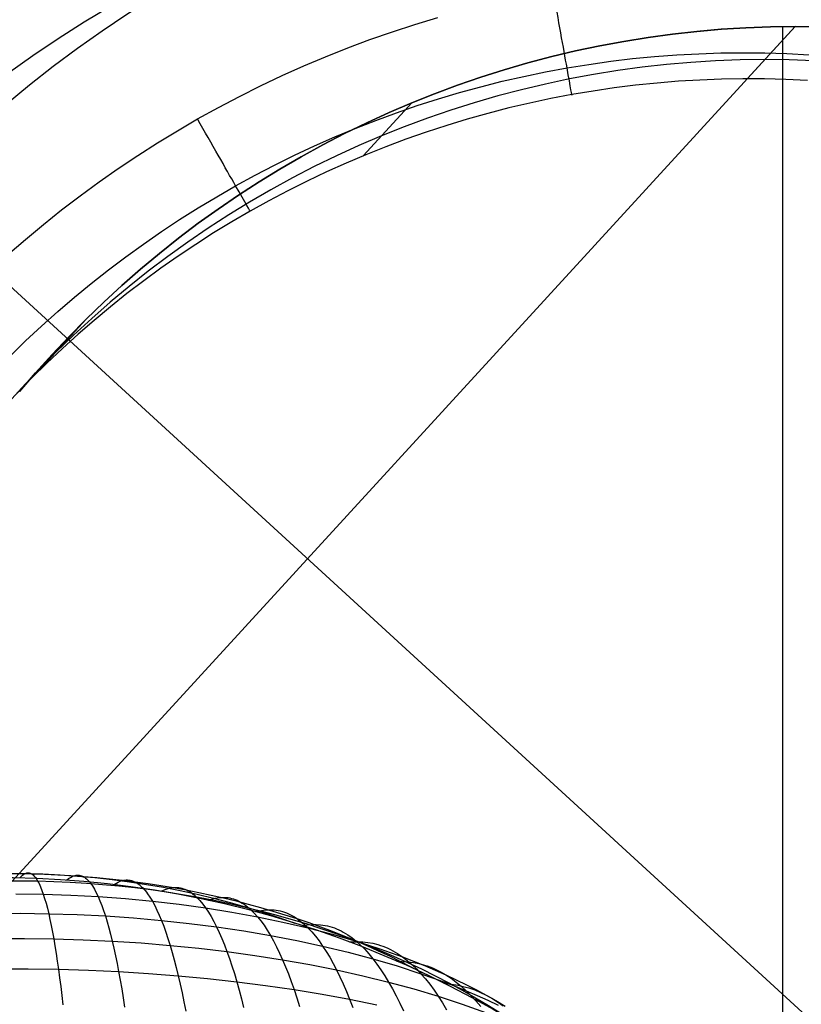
# Model space of a CAD drawing. Extents: x -274 to 274, y -220 to 276.
# Tile 159 of 164: x 199.05 to 204.57, y 226.09 to 233.04. Entities that reach past the tile are written whole.
import ezdxf

# ---------------------------------------------------------------- set-up
doc = ezdxf.new("R2010")
doc.units = 0
doc.layers.add('PREDEFINITO', color=7, linetype='CONTINUOUS')

msp = doc.modelspace()

# ---------------------------------------------------------------- linework, layer by layer
at = {"layer": 'PREDEFINITO'}
for p, q in [((201.8389, 233.0066, 5), (201.9994, 233.0551, 5)), ((204.5227, 232.9913, 1), (176.7791, 202.7145, 261.0055)), ((201.6795, 232.9546, 5), (201.8389, 233.0066, 5)), ((204.0016, 232.972, 1), (203.8286, 232.957, 1)), ((203.8295, 232.9571, 1), (204.0023, 232.9721, 1)), ((204.0023, 232.9721, 1), (203.8295, 232.9571, 1)), ((204.1749, 232.9827, 1), (204.0016, 232.972, 1)), ((204.0023, 232.9721, 1), (204.1755, 232.9828, 1)), ((204.1755, 232.9828, 1), (204.0023, 232.9721, 1)), ((204.3486, 232.9892, 1), (204.1749, 232.9827, 1)), ((204.1755, 232.9828, 1), (204.349, 232.9892, 1)), ((204.349, 232.9892, 1), (204.1755, 232.9828, 1)), ((204.1842, 232.6219, 4.1633), (204.5227, 232.9913, 1)), ((204.5227, 232.9913, 1), (204.3486, 232.9892, 1)), ((204.349, 232.9892, 1), (204.5227, 232.9913, 1)), ((204.5227, 232.9913, 1), (204.349, 232.9892, 1)), ((204.4358, 218.8967, 1), (204.4358, 232.9908, 1)), ((204.5227, 232.9913, 1), (204.6983, 232.9891, 1)), ((204.6953, 232.9892, 1), (204.5227, 232.9913, 1)), ((204.6983, 232.9891, 1), (204.5227, 232.9913, 1)), ((201.5213, 232.8993, 5), (201.6795, 232.9546, 5)), ((203.4845, 232.9144, 1), (203.3133, 232.8868, 1)), ((203.3137, 232.8868, 1), (203.4851, 232.9145, 1)), ((203.4851, 232.9145, 1), (203.3137, 232.8868, 1)), ((203.6562, 232.9378, 1), (203.4845, 232.9144, 1)), ((203.4851, 232.9145, 1), (203.657, 232.9379, 1)), ((203.657, 232.9379, 1), (203.4851, 232.9145, 1)), ((203.8286, 232.957, 1), (203.6562, 232.9378, 1)), ((203.657, 232.9379, 1), (203.8295, 232.9571, 1)), ((203.8295, 232.9571, 1), (203.657, 232.9379, 1)), ((201.2084, 232.7786, 5), (201.3642, 232.8406, 5)), ((201.3642, 232.8406, 5), (201.5213, 232.8993, 5)), ((202.9731, 232.8189, 1), (203.143, 232.855, 1)), ((203.143, 232.855, 1), (202.9731, 232.8189, 1)), ((203.143, 232.855, 1), (202.9734, 232.819, 1)), ((203.143, 232.855, 1), (203.3137, 232.8868, 1)), ((203.3133, 232.8868, 1), (203.143, 232.855, 1)), ((203.3137, 232.8868, 1), (203.143, 232.855, 1)), ((201.054, 232.7134, 5), (201.2084, 232.7786, 5)), ((202.6364, 232.7345, 1), (202.8042, 232.7788, 1)), ((202.8042, 232.7788, 1), (202.6364, 232.7345, 1)), ((202.8048, 232.7789, 1), (202.6371, 232.7347, 1)), ((202.8042, 232.7788, 1), (202.9731, 232.8189, 1)), ((202.9731, 232.8189, 1), (202.8042, 232.7788, 1)), ((202.9734, 232.819, 1), (202.8048, 232.7789, 1)), ((203.221, 232.7462, 4.7528), (203.3758, 232.7646, 4.7521)), ((203.3758, 232.7646, 4.7521), (203.531, 232.7796, 4.7514)), ((203.531, 232.7796, 4.7514), (203.6865, 232.7914, 4.7507)), ((203.6865, 232.7914, 4.7507), (203.8422, 232.7998, 4.7501)), ((203.8422, 232.7998, 4.7501), (203.9979, 232.8049, 4.7494)), ((203.9979, 232.8049, 4.7494), (204.1538, 232.8066, 4.7488)), ((204.1538, 232.8066, 4.7488), (204.3096, 232.805, 4.7481)), ((204.3096, 232.805, 4.7481), (204.4653, 232.8001, 4.7475)), ((204.4653, 232.8001, 4.7475), (204.6209, 232.7919, 4.7469)), ((200.901, 232.6449, 5), (201.054, 232.7134, 5)), ((202.4698, 232.6861, 1), (202.6364, 232.7345, 1)), ((202.6364, 232.7345, 1), (202.4698, 232.6861, 1)), ((202.6371, 232.7347, 1), (202.4705, 232.6864, 1)), ((202.7593, 232.6711, 4.755), (202.9125, 232.6994, 4.7543)), ((202.9125, 232.6994, 4.7543), (203.0665, 232.7245, 4.7536)), ((203.0665, 232.7245, 4.7536), (203.221, 232.7462, 4.7528)), ((203.4422, 232.7043, 3), (203.2704, 232.6809, 3)), ((203.6146, 232.7235, 3), (203.4422, 232.7043, 3)), ((203.7875, 232.7385, 3), (203.6146, 232.7235, 3)), ((203.9609, 232.7492, 3), (203.7875, 232.7385, 3)), ((204.1346, 232.7556, 3), (203.9609, 232.7492, 3)), ((204.3087, 232.7578, 3), (204.1346, 232.7556, 3)), ((204.4813, 232.7557, 3), (204.3087, 232.7578, 3)), ((204.6537, 232.7493, 3), (204.4813, 232.7557, 3)), ((200.7495, 232.5731, 5), (200.901, 232.6449, 5)), ((202.1403, 232.5773, 1), (202.3044, 232.6337, 1)), ((202.3044, 232.6337, 1), (202.1403, 232.5773, 1)), ((202.3051, 232.634, 1), (202.1408, 232.5775, 1)), ((202.3044, 232.6337, 1), (202.4698, 232.6861, 1)), ((202.4698, 232.6861, 1), (202.3044, 232.6337, 1)), ((202.4705, 232.6864, 1), (202.3051, 232.634, 1)), ((202.4549, 232.6047, 4.7566), (202.6068, 232.6396, 4.7558)), ((202.6068, 232.6396, 4.7558), (202.7593, 232.6711, 4.755)), ((203.0993, 232.6532, 3), (202.929, 232.6214, 3)), ((203.2704, 232.6809, 3), (203.0993, 232.6532, 3)), ((204.1546, 232.6218, 4.1633), (204.0028, 232.6193, 4.1651)), ((204.3064, 232.621, 4.1617), (204.1546, 232.6218, 4.1633)), ((200.5995, 232.4982, 5), (200.7495, 232.5731, 5)), ((201.9775, 232.5168, 1), (202.1403, 232.5773, 1)), ((202.1403, 232.5773, 1), (201.9775, 232.5168, 1)), ((202.1408, 232.5775, 1), (201.9779, 232.517, 1)), ((202.1534, 232.5254, 4.7581), (202.3037, 232.5667, 4.7573)), ((202.3037, 232.5667, 4.7573), (202.4549, 232.6047, 4.7566)), ((202.7594, 232.5855, 3), (202.5908, 232.5454, 3)), ((202.929, 232.6214, 3), (202.7594, 232.5855, 3)), ((203.2461, 232.5582, 4.1743), (203.0958, 232.5362, 4.1762)), ((203.3969, 232.5769, 4.1723), (203.2461, 232.5582, 4.1743)), ((203.548, 232.5924, 4.1705), (203.3969, 232.5769, 4.1723)), ((203.6994, 232.6046, 4.1686), (203.548, 232.5924, 4.1705)), ((203.851, 232.6136, 4.1668), (203.6994, 232.6046, 4.1686)), ((204.0028, 232.6193, 4.1651), (203.851, 232.6136, 4.1668)), ((204.4582, 232.6169, 4.16), (204.3064, 232.621, 4.1617)), ((204.6099, 232.6096, 4.1584), (204.4582, 232.6169, 4.16)), ((200.4512, 232.4201, 5), (200.5995, 232.4982, 5)), ((201.9779, 232.517, 1), (201.8163, 232.4524, 1)), ((201.8163, 232.4524, 1), (201.9775, 232.5168, 1)), ((201.9775, 232.5168, 1), (201.8163, 232.4524, 1)), ((202.004, 232.481, 4.7589), (202.1534, 232.5254, 4.7581)), ((202.4231, 232.5011, 3), (202.2565, 232.4528, 3)), ((202.5908, 232.5454, 3), (202.4231, 232.5011, 3)), ((202.797, 232.4826, 4.1802), (202.6487, 232.451, 4.1822)), ((202.946, 232.511, 4.1782), (202.797, 232.4826, 4.1802)), ((203.0958, 232.5362, 4.1762), (202.946, 232.511, 4.1782)), ((200.3045, 232.3388, 5), (200.4512, 232.4201, 5)), ((201.4738, 232.0787, 4.2004), (201.8163, 232.4524, 1)), ((201.6563, 232.384, 1), (201.8163, 232.4524, 1)), ((201.8163, 232.4524, 1), (201.6563, 232.384, 1)), ((201.8163, 232.4524, 1), (201.6563, 232.384, 1)), ((201.708, 232.3826, 4.7605), (201.8555, 232.4333, 4.7597)), ((201.8555, 232.4333, 4.7597), (202.004, 232.481, 4.7589)), ((202.2565, 232.4528, 3), (202.0911, 232.4004, 3)), ((202.501, 232.4163, 4.1843), (202.3542, 232.3784, 4.1864)), ((202.6487, 232.451, 4.1822), (202.501, 232.4163, 4.1843)), ((201.4983, 232.3117, 1), (201.6563, 232.384, 1)), ((201.6563, 232.384, 1), (201.4983, 232.3117, 1)), ((201.6563, 232.384, 1), (201.4983, 232.3117, 1)), ((201.5616, 232.3287, 4.7614), (201.708, 232.3826, 4.7605)), ((201.9268, 232.3439, 3), (201.7639, 232.2834, 3)), ((202.0911, 232.4004, 3), (201.9268, 232.3439, 3)), ((202.3542, 232.3784, 4.1864), (202.2081, 232.3374, 4.1885)), ((200.1618, 232.2558, 5), (200.3045, 232.3388, 5)), ((201.3421, 232.2357, 1), (201.4983, 232.3117, 1)), ((201.4983, 232.3117, 1), (201.3421, 232.2357, 1)), ((201.4983, 232.3117, 1), (201.3421, 232.2357, 1)), ((201.4164, 232.2718, 4.7622), (201.5616, 232.3287, 4.7614)), ((201.7639, 232.2834, 3), (201.6023, 232.2189, 3)), ((202.0629, 232.2933, 4.1907), (201.9187, 232.2461, 4.1929)), ((202.2081, 232.3374, 4.1885), (202.0629, 232.2933, 4.1907)), ((200.0208, 232.1697, 5), (200.1618, 232.2558, 5)), ((201.1296, 232.1487, 4.7639), (201.2724, 232.2118, 4.763)), ((201.188, 232.156, 1), (201.3421, 232.2357, 1)), ((201.3421, 232.2357, 1), (201.188, 232.156, 1)), ((201.3421, 232.2357, 1), (201.188, 232.156, 1)), ((201.2724, 232.2118, 4.763), (201.4164, 232.2718, 4.7622)), ((201.6023, 232.2189, 3), (201.4423, 232.1504, 3)), ((201.9187, 232.2461, 4.1929), (201.7755, 232.1958, 4.1951)), ((199.8817, 232.0807, 5), (200.0208, 232.1697, 5)), ((200.9882, 232.0827, 4.7647), (201.1296, 232.1487, 4.7639)), ((201.0359, 232.0725, 1), (201.188, 232.156, 1)), ((201.188, 232.156, 1), (201.0359, 232.0725, 1)), ((201.188, 232.156, 1), (201.0359, 232.0725, 1)), ((201.4423, 232.1504, 3), (201.2843, 232.0782, 3)), ((201.6335, 232.1426, 4.1973), (201.4925, 232.0864, 4.1996)), ((201.7755, 232.1958, 4.1951), (201.6335, 232.1426, 4.1973)), ((199.7445, 231.9889, 5), (199.8817, 232.0807, 5)), ((200.8483, 232.0136, 4.7656), (200.9882, 232.0827, 4.7647)), ((200.886, 231.9855, 1), (201.0359, 232.0725, 1)), ((201.0359, 232.0725, 1), (200.886, 231.9855, 1)), ((201.0359, 232.0725, 1), (200.886, 231.9855, 1)), ((201.2843, 232.0782, 3), (201.1281, 232.0021, 3)), ((201.4925, 232.0864, 4.1996), (201.3528, 232.0271, 4.2018)), ((200.7098, 231.9416, 4.7664), (200.8483, 232.0136, 4.7656)), ((201.1281, 232.0021, 3), (200.974, 231.9224, 3)), ((201.3528, 232.0271, 4.2018), (201.2143, 231.965, 4.2041)), ((199.6092, 231.8942, 5), (199.7445, 231.9889, 5)), ((200.5728, 231.8667, 4.7673), (200.7098, 231.9416, 4.7664)), ((200.7382, 231.8949, 1), (200.886, 231.9855, 1)), ((200.886, 231.9855, 1), (200.7382, 231.8949, 1)), ((200.886, 231.9855, 1), (200.7382, 231.8949, 1)), ((201.2143, 231.965, 4.2041), (201.0772, 231.8999, 4.2065)), ((199.4759, 231.7967, 5), (199.6092, 231.8942, 5)), ((200.4395, 231.79, 4.7681), (200.5728, 231.8667, 4.7673)), ((200.5928, 231.8007, 1), (200.7382, 231.8949, 1)), ((200.7382, 231.8949, 1), (200.5928, 231.8007, 1)), ((200.7382, 231.8949, 1), (200.5928, 231.8007, 1)), ((200.974, 231.9224, 3), (200.8219, 231.839, 3)), ((201.0772, 231.8999, 4.2065), (200.9415, 231.832, 4.2088)), ((221.1303, 210.8608), (198.2772, 231.8019)), ((199.3446, 231.6964, 5), (199.4759, 231.7967, 5)), ((200.3077, 231.7105, 4.769), (200.4395, 231.79, 4.7681)), ((200.4496, 231.703, 1), (200.5928, 231.8007, 1)), ((200.5928, 231.8007, 1), (200.4496, 231.703, 1)), ((200.5928, 231.8007, 1), (200.4496, 231.703, 1)), ((200.8219, 231.839, 3), (200.672, 231.7519, 3)), ((200.9415, 231.832, 4.2088), (200.8073, 231.7612, 4.2112)), ((200.672, 231.7519, 3), (200.5242, 231.6613, 3)), ((200.8073, 231.7612, 4.2112), (200.6746, 231.6875, 4.2135)), ((199.2155, 231.5935, 5), (199.3446, 231.6964, 5)), ((200.1776, 231.6283, 4.7699), (200.3077, 231.7105, 4.769)), ((200.3088, 231.6019, 1), (200.4496, 231.703, 1)), ((200.4496, 231.703, 1), (200.3088, 231.6019, 1)), ((200.4496, 231.703, 1), (200.3088, 231.6019, 1)), ((200.5242, 231.6613, 3), (200.3788, 231.5672, 3)), ((200.6746, 231.6875, 4.2135), (200.5454, 231.6122, 4.2159)), ((199.0885, 231.4879, 5), (199.2155, 231.5935, 5)), ((200.0493, 231.5434, 4.7707), (200.1776, 231.6283, 4.7699)), ((200.1705, 231.4974, 1), (200.3088, 231.6019, 1)), ((200.3088, 231.6019, 1), (200.1705, 231.4974, 1)), ((200.3088, 231.6019, 1), (200.1705, 231.4974, 1)), ((200.5454, 231.6122, 4.2159), (200.4178, 231.5342, 4.2183)), ((199.9227, 231.4558, 4.7716), (200.0493, 231.5434, 4.7707)), ((200.3788, 231.5672, 3), (200.2356, 231.4695, 3)), ((200.4178, 231.5342, 4.2183), (200.2919, 231.4535, 4.2207)), ((198.9637, 231.3797, 5), (199.0885, 231.4879, 5)), ((199.7979, 231.3656, 4.7725), (199.9227, 231.4558, 4.7716)), ((200.0347, 231.3896, 1), (200.1705, 231.4974, 1)), ((200.1705, 231.4974, 1), (200.0347, 231.3896, 1)), ((200.1705, 231.4974, 1), (200.0347, 231.3896, 1)), ((200.2356, 231.4695, 3), (200.0948, 231.3684, 3)), ((200.2919, 231.4535, 4.2207), (200.1677, 231.3703, 4.2231)), ((199.9014, 231.2784, 1), (200.0347, 231.3896, 1)), ((200.0347, 231.3896, 1), (199.9014, 231.2784, 1)), ((200.0347, 231.3896, 1), (199.9014, 231.2784, 1)), ((200.1677, 231.3703, 4.2231), (200.0452, 231.2845, 4.2255)), ((199.675, 231.2728, 4.7733), (199.7979, 231.3656, 4.7725)), ((200.0948, 231.3684, 3), (199.9565, 231.2639, 3)), ((199.5541, 231.1775, 4.7742), (199.675, 231.2728, 4.7733)), ((199.7708, 231.1639, 1), (199.9014, 231.2784, 1)), ((199.9014, 231.2784, 1), (199.7708, 231.1639, 1)), ((199.9014, 231.2784, 1), (199.7708, 231.1639, 1)), ((199.9565, 231.2639, 3), (199.8206, 231.156, 3)), ((200.0452, 231.2845, 4.2255), (199.9246, 231.1961, 4.2279)), ((199.4351, 231.0797, 4.7751), (199.5541, 231.1775, 4.7742)), ((199.6429, 231.0462, 1), (199.7708, 231.1639, 1)), ((199.7708, 231.1639, 1), (199.6429, 231.0462, 1)), ((199.7708, 231.1639, 1), (199.6429, 231.0462, 1)), ((199.9246, 231.1961, 4.2279), (199.8058, 231.1053, 4.2303)), ((199.8206, 231.156, 3), (199.6874, 231.0448, 3)), ((199.8058, 231.1053, 4.2303), (199.6888, 231.012, 4.2328)), ((199.3182, 230.9794, 4.7759), (199.4351, 231.0797, 4.7751)), ((199.5178, 230.9254, 1), (199.6429, 231.0462, 1)), ((199.6429, 231.0462, 1), (199.5178, 230.9254, 1)), ((199.6429, 231.0462, 1), (199.5178, 230.9254, 1)), ((199.6874, 231.0448, 3), (199.5568, 230.9304, 3)), ((199.2034, 230.8768, 4.7768), (199.3182, 230.9794, 4.7759)), ((199.6888, 231.012, 4.2328), (199.5739, 230.9164, 4.2352)), ((199.1706, 230.5465, 4.2443), (199.5178, 230.9254, 1)), ((199.3957, 230.8015, 1), (199.5178, 230.9254, 1)), ((199.5178, 230.9254, 1), (199.3957, 230.8015, 1)), ((199.5178, 230.9254, 1), (199.3957, 230.8015, 1)), ((199.5568, 230.9304, 3), (199.4289, 230.8127, 3)), ((199.5739, 230.9164, 4.2352), (199.4609, 230.8184, 4.2377)), ((199.0907, 230.7718, 4.7777), (199.2034, 230.8768, 4.7768)), ((199.4609, 230.8184, 4.2377), (199.35, 230.718, 4.2401)), ((198.9802, 230.6644, 4.7786), (199.0907, 230.7718, 4.7777)), ((199.2767, 230.6749, 1), (199.3957, 230.8015, 1)), ((199.3957, 230.8015, 1), (199.2767, 230.6749, 1)), ((199.3957, 230.8015, 1), (199.2767, 230.6749, 1)), ((199.4289, 230.8127, 3), (199.3038, 230.6918, 3)), ((199.1609, 230.5455, 1), (199.2767, 230.6749, 1)), ((199.2767, 230.6749, 1), (199.1609, 230.5455, 1)), ((199.2767, 230.6749, 1), (199.1609, 230.5455, 1)), ((199.3038, 230.6918, 3), (199.1816, 230.568, 3)), ((199.35, 230.718, 4.2401), (199.2412, 230.6154, 4.2426)), ((199.2412, 230.6154, 4.2426), (199.1345, 230.5106, 4.245)), ((199.0483, 230.4134, 1), (199.1609, 230.5455, 1)), ((199.1609, 230.5455, 1), (199.0483, 230.4134, 1)), ((199.1609, 230.5455, 1), (199.0483, 230.4134, 1)), ((199.1816, 230.568, 3), (199.0627, 230.4413, 3)), ((199.1345, 230.5106, 4.245), (199.0301, 230.4036, 4.2475)), ((199.0627, 230.4413, 3), (198.9469, 230.312, 3)), ((199.049, 226.9809, 748.9033), (199.0588, 226.991, 748.9716)), ((199.0588, 226.991, 748.9716), (199.0685, 226.9998, 749.0397)), ((199.0685, 226.9998, 749.0397), (199.0782, 227.007, 749.1075)), ((199.0782, 227.007, 749.1075), (199.0878, 227.0123, 749.175)), ((199.0878, 227.0123, 749.175), (199.0935, 227.0145, 749.2154)), ((199.0935, 227.0145, 749.2154), (199.0992, 227.016, 749.2556)), ((199.0992, 227.016, 749.2556), (199.1048, 227.0167, 749.2956)), ((199.1048, 227.0167, 749.2956), (199.1104, 227.0166, 749.3356)), ((199.1104, 227.0166, 749.3356), (199.1159, 227.0158, 749.3754)), ((199.1159, 227.0158, 749.3754), (199.1215, 227.0143, 749.4151)), ((199.1215, 227.0143, 749.4151), (199.1269, 227.0121, 749.4547)), ((199.1269, 227.0121, 749.4547), (199.1324, 227.0091, 749.4942)), ((199.1324, 227.0091, 749.4942), (199.1378, 227.0053, 749.5335)), ((199.1378, 227.0053, 749.5335), (199.1432, 227.0009, 749.5727)), ((199.1432, 227.0009, 749.5727), (199.1486, 226.9957, 749.6117)), ((199.1486, 226.9957, 749.6117), (199.1539, 226.9898, 749.6506)), ((199.4068, 226.9837, 748.9896), (199.4192, 226.9905, 749.055)), ((199.4192, 226.9905, 749.055), (199.4316, 226.9957, 749.1201)), ((199.4316, 226.9957, 749.1201), (199.4391, 226.9979, 749.1602)), ((199.4391, 226.9979, 749.1602), (199.4467, 226.9993, 749.2001)), ((199.4467, 226.9993, 749.2001), (199.4542, 227, 749.2399)), ((199.4542, 227, 749.2399), (199.4617, 227, 749.2796)), ((199.4617, 227, 749.2796), (199.4691, 226.9992, 749.3191)), ((199.4691, 226.9992, 749.3191), (199.4765, 226.9977, 749.3586)), ((199.4765, 226.9977, 749.3586), (199.4839, 226.9954, 749.3979)), ((199.4839, 226.9954, 749.3979), (199.4912, 226.9924, 749.437)), ((199.4912, 226.9924, 749.437), (199.4985, 226.9887, 749.4761)), ((199.1539, 226.9898, 749.6506), (199.1592, 226.9832, 749.6894)), ((199.1592, 226.9832, 749.6894), (199.1644, 226.9758, 749.7281)), ((199.1644, 226.9758, 749.7281), (199.1697, 226.9678, 749.7666)), ((199.1697, 226.9678, 749.7666), (199.1748, 226.959, 749.805)), ((199.1748, 226.959, 749.805), (199.18, 226.9496, 749.8432)), ((199.18, 226.9496, 749.8432), (199.1851, 226.9395, 749.8813)), ((199.1851, 226.9395, 749.8813), (199.1902, 226.9287, 749.9193)), ((199.1902, 226.9287, 749.9193), (199.1953, 226.9172, 749.9571)), ((199.3816, 226.9657, 748.858), (199.3943, 226.9753, 748.9239)), ((199.3943, 226.9753, 748.9239), (199.4068, 226.9837, 748.9896)), ((199.4985, 226.9887, 749.4761), (199.5058, 226.9843, 749.515)), ((199.5058, 226.9843, 749.515), (199.513, 226.9791, 749.5538)), ((199.513, 226.9791, 749.5538), (199.5201, 226.9732, 749.5924)), ((199.5201, 226.9732, 749.5924), (199.5272, 226.9666, 749.6309)), ((199.5272, 226.9666, 749.6309), (199.5343, 226.9593, 749.6693)), ((199.5343, 226.9593, 749.6693), (199.5413, 226.9513, 749.7076)), ((199.5413, 226.9513, 749.7076), (199.5483, 226.9425, 749.7457)), ((199.5483, 226.9425, 749.7457), (199.5552, 226.9331, 749.7837)), ((199.5552, 226.9331, 749.7837), (199.5621, 226.923, 749.8215)), ((199.5621, 226.923, 749.8215), (199.5689, 226.9122, 749.8592)), ((199.7144, 226.9344, 748.8154), (199.7432, 226.95, 748.9341)), ((199.7432, 226.95, 748.9341), (199.7574, 226.9561, 748.9932)), ((199.7574, 226.9561, 748.9932), (199.7715, 226.9607, 749.052)), ((199.7715, 226.9607, 749.052), (199.781, 226.963, 749.0918)), ((199.781, 226.963, 749.0918), (199.7905, 226.9645, 749.1314)), ((199.7905, 226.9645, 749.1314), (199.7998, 226.9653, 749.1709)), ((199.7998, 226.9653, 749.1709), (199.8092, 226.9653, 749.2103)), ((199.8092, 226.9653, 749.2103), (199.8185, 226.9647, 749.2495)), ((199.8185, 226.9647, 749.2495), (199.8277, 226.9633, 749.2887)), ((199.8277, 226.9633, 749.2887), (199.8369, 226.9611, 749.3277)), ((199.8369, 226.9611, 749.3277), (199.846, 226.9583, 749.3666)), ((199.846, 226.9583, 749.3666), (199.8551, 226.9547, 749.4053)), ((199.8551, 226.9547, 749.4053), (199.8641, 226.9504, 749.4439)), ((199.8641, 226.9504, 749.4439), (199.8731, 226.9454, 749.4825)), ((199.8731, 226.9454, 749.4825), (199.882, 226.9396, 749.5208)), ((199.882, 226.9396, 749.5208), (199.8909, 226.9331, 749.5591)), ((199.8909, 226.9331, 749.5591), (199.8997, 226.926, 749.5972)), ((199.8997, 226.926, 749.5972), (199.9085, 226.9181, 749.6352)), ((199.0205, 226.8667, 750.1325), (199.2151, 226.8644, 750.107)), ((199.1953, 226.9172, 749.9571), (199.2053, 226.8921, 750.0323)), ((199.2053, 226.8921, 750.0323), (199.2151, 226.8644, 750.107)), ((199.2151, 226.8644, 750.107), (199.2248, 226.834, 750.1811)), ((199.2151, 226.8644, 750.107), (199.4092, 226.8582, 750.078)), ((199.4092, 226.8582, 750.078), (199.6024, 226.848, 750.0457)), ((199.5689, 226.9122, 749.8592), (199.5757, 226.9007, 749.8968)), ((199.5757, 226.9007, 749.8968), (199.5891, 226.8757, 749.9715)), ((199.5891, 226.8757, 749.9715), (199.6024, 226.848, 750.0457)), ((199.9085, 226.9181, 749.6352), (199.9172, 226.9095, 749.673)), ((199.9172, 226.9095, 749.673), (199.9259, 226.9002, 749.7108)), ((199.9259, 226.9002, 749.7108), (199.9345, 226.8903, 749.7484)), ((199.9345, 226.8903, 749.7484), (199.9431, 226.8796, 749.7858)), ((199.9431, 226.8796, 749.7858), (199.9516, 226.8683, 749.8231)), ((199.9516, 226.8683, 749.8231), (199.9684, 226.8435, 749.8973)), ((200.0469, 226.8869, 748.7746), (200.0758, 226.8989, 748.8729)), ((200.0758, 226.8989, 748.8729), (200.0901, 226.9037, 748.9219)), ((200.0901, 226.9037, 748.9219), (200.1043, 226.9075, 748.9707)), ((200.1043, 226.9075, 748.9707), (200.127, 226.9116, 749.0494)), ((200.127, 226.9116, 749.0494), (200.1495, 226.9128, 749.1278)), ((200.1495, 226.9128, 749.1278), (200.1606, 226.9124, 749.1668)), ((200.1606, 226.9124, 749.1668), (200.1717, 226.9112, 749.2056)), ((200.1717, 226.9112, 749.2056), (200.1827, 226.9094, 749.2444)), ((200.1827, 226.9094, 749.2444), (200.1937, 226.9068, 749.283)), ((200.1937, 226.9068, 749.283), (200.2046, 226.9035, 749.3215)), ((200.2046, 226.9035, 749.3215), (200.2155, 226.8994, 749.3599)), ((200.2155, 226.8994, 749.3599), (200.2262, 226.8947, 749.3981)), ((200.2262, 226.8947, 749.3981), (200.237, 226.8892, 749.4363)), ((200.237, 226.8892, 749.4363), (200.2476, 226.883, 749.4742)), ((200.2476, 226.883, 749.4742), (200.2582, 226.8761, 749.5121)), ((200.2582, 226.8761, 749.5121), (200.2688, 226.8685, 749.5498)), ((200.2688, 226.8685, 749.5498), (200.2793, 226.8601, 749.5874)), ((200.2793, 226.8601, 749.5874), (200.2897, 226.8511, 749.6249)), ((199.2248, 226.834, 750.1811), (199.2344, 226.801, 750.2546)), ((199.2344, 226.801, 750.2546), (199.2439, 226.7654, 750.3275)), ((199.6024, 226.848, 750.0457), (199.6155, 226.8177, 750.1193)), ((199.6024, 226.848, 750.0457), (199.7944, 226.834, 750.01)), ((199.6155, 226.8177, 750.1193), (199.6283, 226.7848, 750.1923)), ((199.6283, 226.7848, 750.1923), (199.6411, 226.7492, 750.2647)), ((199.7944, 226.834, 750.01), (199.9851, 226.8161, 749.971)), ((199.9684, 226.8435, 749.8973), (199.9851, 226.8161, 749.971)), ((199.9851, 226.8161, 749.971), (200.0015, 226.7861, 750.0441)), ((199.9851, 226.8161, 749.971), (200.174, 226.7944, 749.9287)), ((200.0015, 226.7861, 750.0441), (200.0177, 226.7534, 750.1166)), ((200.174, 226.7944, 749.9287), (200.361, 226.7687, 749.8832)), ((200.2897, 226.8511, 749.6249), (200.3001, 226.8414, 749.6622)), ((200.3001, 226.8414, 749.6622), (200.3104, 226.831, 749.6994)), ((200.3104, 226.831, 749.6994), (200.3206, 226.8199, 749.7364)), ((200.3206, 226.8199, 749.7364), (200.3409, 226.7957, 749.8101)), ((200.3409, 226.7957, 749.8101), (200.361, 226.7687, 749.8832)), ((200.3795, 226.8231, 748.7368), (200.4037, 226.8306, 748.8071)), ((200.4037, 226.8306, 748.8071), (200.4276, 226.8366, 748.8772)), ((200.4276, 226.8366, 748.8772), (200.4541, 226.841, 748.9553)), ((200.4541, 226.841, 748.9553), (200.4804, 226.8428, 749.033)), ((200.4804, 226.8428, 749.033), (200.5063, 226.8419, 749.1103)), ((200.5063, 226.8419, 749.1103), (200.5192, 226.8405, 749.1487)), ((200.5192, 226.8405, 749.1487), (200.5321, 226.8383, 749.1871)), ((200.5321, 226.8383, 749.1871), (200.5448, 226.8353, 749.2253)), ((200.5448, 226.8353, 749.2253), (200.5575, 226.8317, 749.2633)), ((200.5575, 226.8317, 749.2633), (200.5701, 226.8273, 749.3013)), ((200.5701, 226.8273, 749.3013), (200.5827, 226.8222, 749.3391)), ((200.5827, 226.8222, 749.3391), (200.5952, 226.8163, 749.3768)), ((200.5952, 226.8163, 749.3768), (200.6076, 226.8098, 749.4144)), ((200.6076, 226.8098, 749.4144), (200.6199, 226.8025, 749.4518)), ((200.6199, 226.8025, 749.4518), (200.6322, 226.7946, 749.4891)), ((200.6322, 226.7946, 749.4891), (200.6444, 226.7859, 749.5263)), ((200.6444, 226.7859, 749.5263), (200.6565, 226.7765, 749.5633)), ((198.8505, 226.7287, 750.4491), (199.052, 226.7299, 750.4262)), ((199.052, 226.7299, 750.4262), (199.2532, 226.7273, 750.3998)), ((199.2439, 226.7654, 750.3275), (199.2532, 226.7273, 750.3998)), ((199.2532, 226.7273, 750.3998), (199.2623, 226.6867, 750.4715)), ((199.2532, 226.7273, 750.3998), (199.4538, 226.7211, 750.3699)), ((199.4538, 226.7211, 750.3699), (199.6536, 226.7111, 750.3366)), ((199.6411, 226.7492, 750.2647), (199.6536, 226.7111, 750.3366)), ((200.0177, 226.7534, 750.1166), (200.0337, 226.7181, 750.1885)), ((200.0337, 226.7181, 750.1885), (200.0495, 226.6802, 750.2599)), ((200.361, 226.7687, 749.8832), (200.3808, 226.7391, 749.9558)), ((200.361, 226.7687, 749.8832), (200.5457, 226.7392, 749.8346)), ((200.3808, 226.7391, 749.9558), (200.4003, 226.7069, 750.0278)), ((200.5457, 226.7392, 749.8346), (200.7278, 226.7058, 749.7827)), ((200.6565, 226.7765, 749.5633), (200.6686, 226.7664, 749.6002)), ((200.6686, 226.7664, 749.6002), (200.6806, 226.7557, 749.637)), ((200.6806, 226.7557, 749.637), (200.7044, 226.7321, 749.7101)), ((200.7044, 226.7321, 749.7101), (200.7278, 226.7058, 749.7827)), ((200.7122, 226.7423, 748.7018), (200.7398, 226.7482, 748.7718)), ((200.7398, 226.7482, 748.7718), (200.7701, 226.753, 748.8492)), ((200.7701, 226.753, 748.8492), (200.8001, 226.7555, 748.9262)), ((200.8001, 226.7555, 748.9262), (200.8298, 226.7555, 749.0028)), ((200.8298, 226.7555, 749.0028), (200.8445, 226.7545, 749.0409)), ((200.8445, 226.7545, 749.0409), (200.8592, 226.7527, 749.0789)), ((200.8592, 226.7527, 749.0789), (200.8738, 226.7503, 749.1168)), ((200.8738, 226.7503, 749.1168), (200.8883, 226.7471, 749.1546)), ((200.8883, 226.7471, 749.1546), (200.9027, 226.7431, 749.1922)), ((200.9027, 226.7431, 749.1922), (200.9171, 226.7385, 749.2297)), ((200.9171, 226.7385, 749.2297), (200.9314, 226.7331, 749.2671)), ((200.9314, 226.7331, 749.2671), (200.9456, 226.727, 749.3044)), ((200.9456, 226.727, 749.3044), (200.9597, 226.7201, 749.3415)), ((200.9597, 226.7201, 749.3415), (200.9738, 226.7126, 749.3785)), ((200.9738, 226.7126, 749.3785), (200.9877, 226.7043, 749.4154)), ((199.2623, 226.6867, 750.4715), (199.2713, 226.6435, 750.5425)), ((199.2713, 226.6435, 750.5425), (199.2802, 226.598, 750.613)), ((199.6536, 226.7111, 750.3366), (199.6659, 226.6705, 750.4078)), ((199.6536, 226.7111, 750.3366), (199.8523, 226.6975, 750.2999)), ((199.6659, 226.6705, 750.4078), (199.6781, 226.6274, 750.4784)), ((199.8523, 226.6975, 750.2999), (200.0495, 226.6802, 750.2599)), ((200.0495, 226.6802, 750.2599), (200.065, 226.6398, 750.3307)), ((200.0495, 226.6802, 750.2599), (200.245, 226.6592, 750.2166)), ((200.245, 226.6592, 750.2166), (200.4386, 226.6346, 750.17)), ((200.4003, 226.7069, 750.0278), (200.4196, 226.672, 750.0992)), ((200.4196, 226.672, 750.0992), (200.4386, 226.6346, 750.17)), ((200.7278, 226.7058, 749.7827), (200.751, 226.6768, 749.8547)), ((200.7278, 226.7058, 749.7827), (200.9071, 226.6685, 749.7277)), ((200.751, 226.6768, 749.8547), (200.7738, 226.6452, 749.9262)), ((200.7738, 226.6452, 749.9262), (200.7964, 226.611, 749.997)), ((200.9071, 226.6685, 749.7277), (201.0832, 226.6272, 749.6697)), ((200.9877, 226.7043, 749.4154), (201.0016, 226.6954, 749.4521)), ((201.0016, 226.6954, 749.4521), (201.0154, 226.6857, 749.4887)), ((201.0154, 226.6857, 749.4887), (201.0292, 226.6754, 749.5251)), ((201.0292, 226.6754, 749.5251), (201.0564, 226.6527, 749.5977)), ((201.0449, 226.6442, 748.6696), (201.0773, 226.6482, 748.7423)), ((201.0564, 226.6527, 749.5977), (201.0832, 226.6272, 749.6697)), ((201.0773, 226.6482, 748.7423), (201.1094, 226.6506, 748.8147)), ((201.1094, 226.6506, 748.8147), (201.1412, 226.6511, 748.8869)), ((201.1412, 226.6511, 748.8869), (201.1727, 226.6494, 748.9586)), ((201.1727, 226.6494, 748.9586), (201.1891, 226.6474, 748.9962)), ((201.1891, 226.6474, 748.9962), (201.2055, 226.6447, 749.0336)), ((201.2055, 226.6447, 749.0336), (201.2217, 226.6413, 749.0709)), ((199.2802, 226.598, 750.613), (199.2889, 226.55, 750.6829)), ((199.6781, 226.6274, 750.4784), (199.6901, 226.5819, 750.5485)), ((199.6901, 226.5819, 750.5485), (199.7019, 226.5339, 750.6179)), ((200.065, 226.6398, 750.3307), (200.0804, 226.597, 750.4008)), ((200.0804, 226.597, 750.4008), (200.0955, 226.5517, 750.4703)), ((200.4386, 226.6346, 750.17), (200.4573, 226.5947, 750.2403)), ((200.4386, 226.6346, 750.17), (200.6299, 226.6063, 750.1203)), ((200.4573, 226.5947, 750.2403), (200.4758, 226.5522, 750.3099)), ((200.6299, 226.6063, 750.1203), (200.8186, 226.5743, 750.0673)), ((200.7964, 226.611, 749.997), (200.8186, 226.5743, 750.0673)), ((200.8186, 226.5743, 750.0673), (200.8406, 226.5349, 750.137)), ((200.8186, 226.5743, 750.0673), (201.0045, 226.5385, 750.0112)), ((201.0832, 226.6272, 749.6697), (201.1098, 226.5991, 749.7411)), ((201.0832, 226.6272, 749.6697), (201.2559, 226.582, 749.6085)), ((201.1098, 226.5991, 749.7411), (201.1359, 226.5684, 749.812)), ((201.2217, 226.6413, 749.0709), (201.2379, 226.6372, 749.1081)), ((201.2379, 226.6372, 749.1081), (201.254, 226.6324, 749.1452)), ((201.254, 226.6324, 749.1452), (201.2699, 226.6268, 749.1821)), ((201.2559, 226.582, 749.6085), (201.4249, 226.5328, 749.5444)), ((201.2699, 226.6268, 749.1821), (201.2858, 226.6205, 749.2189)), ((201.2858, 226.6205, 749.2189), (201.3017, 226.6136, 749.2556)), ((201.3017, 226.6136, 749.2556), (201.3174, 226.6059, 749.2922)), ((201.3174, 226.6059, 749.2922), (201.333, 226.5975, 749.3286)), ((201.333, 226.5975, 749.3286), (201.3486, 226.5885, 749.3649)), ((201.3486, 226.5885, 749.3649), (201.364, 226.5787, 749.4011)), ((201.364, 226.5787, 749.4011), (201.3946, 226.5571, 749.473)), ((198.8737, 226.5521, 750.7339), (199.0815, 226.5528, 750.7102)), ((199.0815, 226.5528, 750.7102), (199.2889, 226.55, 750.6829)), ((199.2889, 226.55, 750.6829), (199.2975, 226.4996, 750.7521)), ((199.2889, 226.55, 750.6829), (199.4958, 226.5437, 750.6521)), ((199.4958, 226.5437, 750.6521), (199.7019, 226.5339, 750.6179)), ((199.7019, 226.5339, 750.6179), (199.7135, 226.4836, 750.6866)), ((199.7019, 226.5339, 750.6179), (199.9068, 226.5206, 750.5802)), ((199.9068, 226.5206, 750.5802), (200.1103, 226.5039, 750.5393)), ((200.0955, 226.5517, 750.4703), (200.1103, 226.5039, 750.5393)), ((200.1103, 226.5039, 750.5393), (200.1249, 226.4538, 750.6076)), ((200.1103, 226.5039, 750.5393), (200.3121, 226.4837, 750.495)), ((200.4758, 226.5522, 750.3099), (200.494, 226.5073, 750.379)), ((200.494, 226.5073, 750.379), (200.5119, 226.46, 750.4474)), ((200.8406, 226.5349, 750.137), (200.8622, 226.4931, 750.2061)), ((201.0045, 226.5385, 750.0112), (201.1872, 226.4991, 749.952)), ((201.1359, 226.5684, 749.812), (201.1618, 226.535, 749.8823)), ((201.1618, 226.535, 749.8823), (201.1872, 226.4991, 749.952)), ((201.3776, 226.5278, 748.64), (201.4239, 226.5294, 748.7334)), ((201.3946, 226.5571, 749.473), (201.4249, 226.5328, 749.5444)), ((201.4239, 226.5294, 748.7334), (201.4698, 226.5281, 748.8264)), ((201.4249, 226.5328, 749.5444), (201.4548, 226.5058, 749.6152)), ((201.4249, 226.5328, 749.5444), (201.5898, 226.4795, 749.4772)), ((201.4548, 226.5058, 749.6152), (201.4843, 226.4761, 749.6855)), ((201.4698, 226.5281, 748.8264), (201.5062, 226.5244, 748.9007)), ((201.5062, 226.5244, 748.9007), (201.5422, 226.5181, 748.9745)), ((201.5422, 226.5181, 748.9745), (201.5779, 226.5092, 749.0479)), ((201.5779, 226.5092, 749.0479), (201.5956, 226.5036, 749.0844)), ((201.5956, 226.5036, 749.0844), (201.6132, 226.4974, 749.1208)), ((199.2975, 226.4996, 750.7521), (199.306, 226.4469, 750.8206)), ((199.306, 226.4469, 750.8206), (199.3143, 226.3918, 750.8885)), ((199.7135, 226.4836, 750.6866), (199.7249, 226.4309, 750.7548)), ((200.1249, 226.4538, 750.6076), (200.1393, 226.4013, 750.6753)), ((200.3121, 226.4837, 750.495), (200.5119, 226.46, 750.4474)), ((200.5119, 226.46, 750.4474), (200.5296, 226.4103, 750.5152)), ((200.5119, 226.46, 750.4474), (200.7095, 226.4328, 750.3966)), ((200.8622, 226.4931, 750.2061), (200.8835, 226.4488, 750.2746)), ((200.8835, 226.4488, 750.2746), (200.9044, 226.4021, 750.3425)), ((201.1872, 226.4991, 749.952), (201.2124, 226.4606, 750.0211)), ((201.1872, 226.4991, 749.952), (201.3665, 226.4559, 749.8897)), ((201.2124, 226.4606, 750.0211), (201.2371, 226.4196, 750.0897)), ((201.3665, 226.4559, 749.8897), (201.5421, 226.4089, 749.8243)), ((201.4843, 226.4761, 749.6855), (201.5134, 226.4438, 749.7552)), ((201.5134, 226.4438, 749.7552), (201.5421, 226.4089, 749.8243)), ((201.5898, 226.4795, 749.4772), (201.6707, 226.4514, 749.4425)), ((201.6132, 226.4974, 749.1208), (201.6307, 226.4905, 749.157)), ((201.6307, 226.4905, 749.157), (201.6481, 226.4829, 749.1932)), ((201.6481, 226.4829, 749.1932), (201.6654, 226.4745, 749.2292)), ((201.6654, 226.4745, 749.2292), (201.6826, 226.4655, 749.265)), ((201.6707, 226.4514, 749.4425), (201.7504, 226.4223, 749.4071)), ((201.6826, 226.4655, 749.265), (201.6997, 226.4557, 749.3007)), ((201.6997, 226.4557, 749.3007), (201.7167, 226.4453, 749.3363)), ((201.7167, 226.4453, 749.3363), (201.7504, 226.4223, 749.4071)), ((199.3143, 226.3918, 750.8885), (199.3225, 226.3345, 750.9558)), ((199.7249, 226.4309, 750.7548), (199.7362, 226.3759, 750.8223)), ((199.7362, 226.3759, 750.8223), (199.7472, 226.3186, 750.8891)), ((200.1393, 226.4013, 750.6753), (200.1535, 226.3466, 750.7423)), ((200.5296, 226.4103, 750.5152), (200.5469, 226.3583, 750.5824)), ((200.7095, 226.4328, 750.3966), (200.9044, 226.4021, 750.3425)), ((200.9044, 226.4021, 750.3425), (200.9251, 226.3531, 750.4098)), ((200.9044, 226.4021, 750.3425), (201.0966, 226.368, 750.2853)), ((201.0966, 226.368, 750.2853), (201.2855, 226.3302, 750.225)), ((201.2371, 226.4196, 750.0897), (201.2615, 226.3761, 750.1576)), ((201.2615, 226.3761, 750.1576), (201.2855, 226.3302, 750.225)), ((201.5421, 226.4089, 749.8243), (201.5704, 226.3715, 749.8929)), ((201.5421, 226.4089, 749.8243), (201.7136, 226.3582, 749.756)), ((201.5704, 226.3715, 749.8929), (201.5983, 226.3315, 749.9609)), ((201.7102, 226.3924, 748.6135), (201.7483, 226.3909, 748.6831)), ((201.7483, 226.3909, 748.6831), (201.7883, 226.3876, 748.7565)), ((201.7504, 226.4223, 749.4071), (201.7836, 226.3966, 749.4773)), ((201.7504, 226.4223, 749.4071), (201.8289, 226.3922, 749.371)), ((201.7836, 226.3966, 749.4773), (201.8164, 226.3683, 749.547)), ((201.7883, 226.3876, 748.7565), (201.8279, 226.3823, 748.8295)), ((201.8164, 226.3683, 749.547), (201.8488, 226.3373, 749.6161)), ((201.8279, 226.3823, 748.8295), (201.8672, 226.3747, 748.9022)), ((201.8289, 226.3922, 749.371), (201.9063, 226.3611, 749.3341)), ((201.8672, 226.3747, 748.9022), (201.9061, 226.3645, 748.9744)), ((201.9061, 226.3645, 748.9744), (201.9253, 226.3584, 749.0103)), ((198.8955, 226.3373, 751.0085), (199.1091, 226.3376, 750.9839)), ((199.1091, 226.3376, 750.9839), (199.3225, 226.3345, 750.9558)), ((199.3225, 226.3345, 750.9558), (199.3305, 226.275, 751.0224)), ((199.3225, 226.3345, 750.9558), (199.5353, 226.3282, 750.9242)), ((199.5353, 226.3282, 750.9242), (199.7472, 226.3186, 750.8891)), ((199.7472, 226.3186, 750.8891), (199.7581, 226.2591, 750.9553)), ((199.7472, 226.3186, 750.8891), (199.958, 226.3057, 750.8506)), ((199.958, 226.3057, 750.8506), (200.1674, 226.2895, 750.8087)), ((200.1535, 226.3466, 750.7423), (200.1674, 226.2895, 750.8087)), ((200.5469, 226.3583, 750.5824), (200.564, 226.3039, 750.649)), ((200.564, 226.3039, 750.649), (200.5808, 226.2472, 750.7149)), ((200.9251, 226.3531, 750.4098), (200.9454, 226.3016, 750.4765)), ((200.9454, 226.3016, 750.4765), (200.9654, 226.2478, 750.5425)), ((201.2855, 226.3302, 750.225), (201.3092, 226.282, 750.2917)), ((201.2855, 226.3302, 750.225), (201.4711, 226.289, 750.1615)), ((201.5983, 226.3315, 749.9609), (201.6258, 226.2891, 750.0282)), ((201.7136, 226.3582, 749.756), (201.8807, 226.3037, 749.6846)), ((201.8488, 226.3373, 749.6161), (201.8807, 226.3037, 749.6846)), ((201.8807, 226.3037, 749.6846), (201.9122, 226.2675, 749.7526)), ((201.8807, 226.3037, 749.6846), (201.9626, 226.275, 749.6478)), ((201.9063, 226.3611, 749.3341), (201.9823, 226.3289, 749.2965)), ((201.9253, 226.3584, 749.0103), (201.9445, 226.3515, 749.0461)), ((201.9445, 226.3515, 749.0461), (201.9636, 226.344, 749.0818)), ((201.9636, 226.344, 749.0818), (201.9825, 226.3357, 749.1173)), ((201.9823, 226.3289, 749.2965), (202.0571, 226.2957, 749.2581)), ((201.9825, 226.3357, 749.1173), (202.0013, 226.3267, 749.1527)), ((202.0013, 226.3267, 749.1527), (202.02, 226.3171, 749.188)), ((202.02, 226.3171, 749.188), (202.0571, 226.2957, 749.2581)), ((202.0571, 226.2957, 749.2581), (202.0937, 226.2715, 749.3277)), ((202.0571, 226.2957, 749.2581), (202.1306, 226.2614, 749.219)), ((199.3305, 226.275, 751.0224), (199.3384, 226.2132, 751.0883)), ((199.7581, 226.2591, 750.9553), (199.7687, 226.1973, 751.0208)), ((200.1674, 226.2895, 750.8087), (200.1811, 226.2302, 750.8744)), ((200.1674, 226.2895, 750.8087), (200.3751, 226.27, 750.7634)), ((200.1811, 226.2302, 750.8744), (200.1946, 226.1687, 750.9395)), ((200.3751, 226.27, 750.7634), (200.5808, 226.2472, 750.7149)), ((200.5808, 226.2472, 750.7149), (200.5973, 226.1883, 750.7801)), ((200.5808, 226.2472, 750.7149), (200.7842, 226.2212, 750.663)), ((200.9654, 226.2478, 750.5425), (200.9851, 226.1918, 750.6079)), ((201.3092, 226.282, 750.2917), (201.3325, 226.2313, 750.3578)), ((201.3325, 226.2313, 750.3578), (201.3554, 226.1783, 750.4233)), ((201.4711, 226.289, 750.1615), (201.6528, 226.2442, 750.095)), ((201.6258, 226.2891, 750.0282), (201.6528, 226.2442, 750.095)), ((201.6528, 226.2442, 750.095), (201.6795, 226.197, 750.1612)), ((201.6528, 226.2442, 750.095), (201.8306, 226.1959, 750.0254)), ((201.9122, 226.2675, 749.7526), (201.9433, 226.2288, 749.8199)), ((201.9433, 226.2288, 749.8199), (201.9738, 226.1876, 749.8867)), ((201.9626, 226.275, 749.6478), (202.0432, 226.2453, 749.6103)), ((202.0429, 226.2367, 748.5902), (202.1105, 226.2278, 748.7037)), ((202.0432, 226.2453, 749.6103), (202.1226, 226.2147, 749.5721)), ((202.0937, 226.2715, 749.3277), (202.1299, 226.2447, 749.3967)), ((202.1105, 226.2278, 748.7037), (202.1441, 226.2218, 748.7602)), ((202.1299, 226.2447, 749.3967), (202.1655, 226.2152, 749.4652)), ((202.1306, 226.2614, 749.219), (202.2026, 226.2261, 749.1792)), ((202.2026, 226.2261, 749.1792), (202.2733, 226.1897, 749.1387)), ((199.3384, 226.2132, 751.0883), (199.3461, 226.1493, 751.1536)), ((199.7687, 226.1973, 751.0208), (199.7792, 226.1334, 751.0857)), ((200.1946, 226.1687, 750.9395), (200.2078, 226.105, 751.0039)), ((200.5973, 226.1883, 750.7801), (200.6136, 226.1272, 750.8448)), ((200.7842, 226.2212, 750.663), (200.9851, 226.1918, 750.6079)), ((200.9851, 226.1918, 750.6079), (201.0044, 226.1335, 750.6727)), ((200.9851, 226.1918, 750.6079), (201.1831, 226.1591, 750.5497)), ((201.1831, 226.1591, 750.5497), (201.3779, 226.1231, 750.4882)), ((201.3554, 226.1783, 750.4233), (201.3779, 226.1231, 750.4882)), ((201.6795, 226.197, 750.1612), (201.7057, 226.1473, 750.2267)), ((201.8306, 226.1959, 750.0254), (202.0039, 226.144, 749.9529)), ((201.9738, 226.1876, 749.8867), (202.0039, 226.144, 749.9529)), ((202.1226, 226.2147, 749.5721), (202.2007, 226.1831, 749.5331)), ((202.1441, 226.2218, 748.7602), (202.1775, 226.2143, 748.8165)), ((202.1655, 226.2152, 749.4652), (202.2007, 226.1831, 749.5331)), ((202.1775, 226.2143, 748.8165), (202.2194, 226.2028, 748.8875)), ((202.2007, 226.1831, 749.5331), (202.2354, 226.1484, 749.6004)), ((202.2007, 226.1831, 749.5331), (202.2775, 226.1506, 749.4934)), ((202.2194, 226.2028, 748.8875), (202.2609, 226.1886, 748.958)), ((202.2609, 226.1886, 748.958), (202.3019, 226.1718, 749.028)), ((202.2733, 226.1897, 749.1387), (202.3425, 226.1523, 749.0975)), ((202.3019, 226.1718, 749.028), (202.3425, 226.1523, 749.0975)), ((199.3461, 226.1493, 751.1536), (199.3537, 226.0832, 751.2182)), ((199.7792, 226.1334, 751.0857), (199.7895, 226.0674, 751.1499)), ((200.2078, 226.105, 751.0039), (200.2208, 226.0392, 751.0677)), ((200.6136, 226.1272, 750.8448), (200.6295, 226.0639, 750.9087)), ((201.0044, 226.1335, 750.6727), (201.0234, 226.073, 750.7368)), ((201.3779, 226.1231, 750.4882), (201.4, 226.0656, 750.5524)), ((201.3779, 226.1231, 750.4882), (201.5692, 226.0837, 750.4236)), ((201.7057, 226.1473, 750.2267), (201.7315, 226.0953, 750.2916)), ((201.7315, 226.0953, 750.2916), (201.7569, 226.0411, 750.3559)), ((202.0039, 226.144, 749.9529), (202.0336, 226.0979, 750.0184)), ((202.0039, 226.144, 749.9529), (202.1726, 226.0885, 749.8773)), ((202.0336, 226.0979, 750.0184), (202.0627, 226.0495, 750.0834)), ((202.1726, 226.0885, 749.8773), (202.3364, 226.0293, 749.7988)), ((202.2354, 226.1484, 749.6004), (202.2696, 226.1112, 749.6671)), ((202.2696, 226.1112, 749.6671), (202.3032, 226.0715, 749.7333)), ((202.2775, 226.1506, 749.4934), (202.3529, 226.117, 749.4529)), ((202.3425, 226.1523, 749.0975), (202.3825, 226.13, 749.1664)), ((202.3425, 226.1523, 749.0975), (202.4102, 226.1138, 749.0555)), ((202.3529, 226.117, 749.4529), (202.4269, 226.0825, 749.4118)), ((202.3825, 226.13, 749.1664), (202.422, 226.105, 749.2348)), ((202.4102, 226.1138, 749.0555), (202.4764, 226.0744, 749.0129)), ((202.422, 226.105, 749.2348), (202.461, 226.0773, 749.3026))]:
    msp.add_line(p, q, dxfattribs=at)
at = {"layer": 'PREDEFINITO', "extrusion": (0.140503, 0.153332, 0.978135)}
msp.add_circle((1.9195, -134.262, 795.2989), 7, dxfattribs=at)
at = {"layer": 'PREDEFINITO', "extrusion": (0.011051, 0.01206, -0.999866)}
msp.add_arc((-204.4815, 225.8689, 3.9841), 9.564, 312.88743, 132.12118, dxfattribs=at)
at = {"layer": 'PREDEFINITO', "extrusion": (-0.004187, -0.004272, 0.999982)}
msp.add_arc((204.5265, 225.931, -1.5265), 9.2802, 47.94883, 227.04905, dxfattribs=at)
at = {"layer": 'PREDEFINITO', "extrusion": (-0.008284, -0.009039, 0.999925)}
msp.add_arc((204.1676, 225.5311, 0.5202), 9.5697, 47.91468, 227.08099, dxfattribs=at)
at = {"layer": 'PREDEFINITO', "extrusion": (0.002889, 0.003384, -0.99999)}
msp.add_arc((-204.1293, 225.4947, -3.4258), 9.357, 312.96915, 132.03142, dxfattribs=at)
at = {"layer": 'PREDEFINITO', "extrusion": (-2.65019e-16, -4.39465e-16, -1)}
msp.add_arc((-204.1457, 225.5114, -5), 8.8283, 313.00779, 131.99225, dxfattribs=at)
at = {"layer": 'PREDEFINITO'}
for centre, radius, start, end in [((204.3399, 225.7094, 2.5), 9.5877, 48.02367, 226.97579), ((204.4912, 225.893), 8.5751, 48.00135, 226.99757)]:
    msp.add_arc(centre, radius, start, end, dxfattribs=at)
at = {"layer": 'PREDEFINITO', "extrusion": (-0.98449, -0.175442, 0.000141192)}
msp.add_arc((-194.0459, 4.284, -240.5899), 0.75, 354.50253, 90.00302, dxfattribs=at)
at = {"layer": 'PREDEFINITO', "extrusion": (-0.869414, -0.494085, 0.000121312)}
msp.add_arc((-103.0312, 4.2851, -288.942), 0.75, 357.21333, 90.00085, dxfattribs=at)
at = {"layer": 'PREDEFINITO', "extrusion": (-0.092966, 0.639263, -0.763348)}
msp.add_arc((-228.5192, 628.2698, -445.7924), 5.7947, 64.94518, 139.8673, dxfattribs=at)
at = {"layer": 'PREDEFINITO', "extrusion": (-0.095691, 0.618948, -0.779581)}
msp.add_arc((-230.2623, 615.2321, -462.84), 5.4889, 71.26158, 134.34586, dxfattribs=at)
at = {"layer": 'PREDEFINITO', "extrusion": (-0.098042, 0.600385, -0.793678)}
msp.add_arc((-231.8906, 603.0628, -477.8283), 5.1786, 80.94406, 125.42911, dxfattribs=at)

doc.saveas('drawing.dxf')
